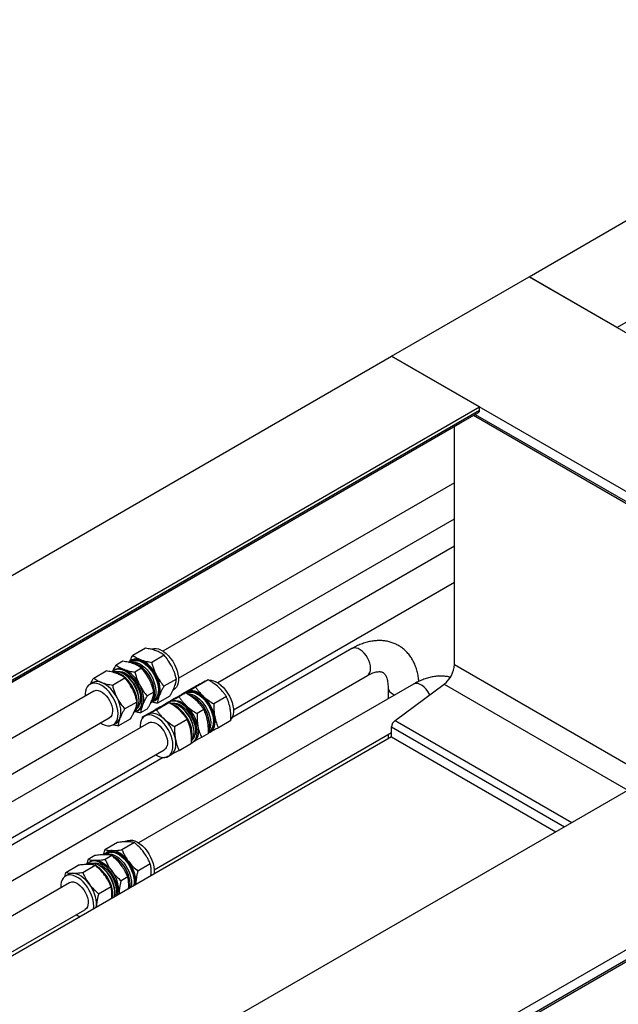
# Model space of a CAD drawing. Header units: millimetres. Extents: x 0 to 25230, y 0 to 17820.
# Tile 187 of 214: x 16692 to 17077, y 13430 to 14064. Entities that reach past the tile are written whole.
import ezdxf

# ---------------------------------------------------------------- set-up
doc = ezdxf.new("R2010")
doc.units = ezdxf.units.MM
doc.linetypes.add('SLD-Sólida', pattern=[0])
doc.layers.add('REFERÊNCIAS', color=9, linetype='SLD-Sólida')

msp = doc.modelspace()

# ---------------------------------------------------------------- linework, layer by layer
at = {"color": 7, "linetype": 'SLD-Sólida', "lineweight": 25, "ltscale": 30}
for p, q in [((16971.75, 13765.61), (16784.19, 13657.33)), ((16794.19, 13640.01), (16971.75, 13742.51)), ((16971.75, 13724.79), (16819.55, 13636.92)), ((16829.55, 13619.6), (16971.75, 13701.69)), ((16772.92, 13659.2), (16764.92, 13654.58)), ((16905.76, 13658.92), (16828.61, 13614.38)), ((16758.45, 13650.84), (16754.12, 13648.35)), ((16764.08, 13650.67), (16763.19, 13650.15)), ((16764.35, 13651.65), (16763.73, 13651.29)), ((16784.98, 13654.7), (16776.98, 13650.08)), ((16739.64, 13639.99), (16747.64, 13644.61)), ((16753.54, 13645.41), (16752.77, 13644.96)), ((16770.51, 13646.34), (16766.18, 13643.84)), ((16550.8, 13430.91), (16915.76, 13641.6)), ((16751.7, 13635.48), (16759.71, 13640.1)), ((16759.31, 13642.47), (16758.78, 13642.78)), ((16792.86, 13639.32), (16784.85, 13634.7)), ((16813.26, 13638.83), (16805.26, 13634.2)), ((16811.46, 13638.02), (16809.6, 13636.95)), ((16811.46, 13638.02), (16811.96, 13638.27)), ((16739.71, 13631.65), (16471.39, 13476.75)), ((16739.07, 13637.05), (16737.21, 13635.98)), ((16945.36, 13636.06), (16768.52, 13533.97)), ((16790.74, 13632.25), (16791.1, 13632.45)), ((16804.4, 13634.18), (16796.4, 13629.56)), ((16799.7, 13631.24), (16799.08, 13630.88)), ((16799.88, 13631.33), (16799.7, 13631.24)), ((16929.05, 13633.93), (16929.05, 13626.64)), ((16768.88, 13625.28), (16768.88, 13625.9)), ((16778.38, 13630.96), (16774.05, 13628.46)), ((16777.47, 13625.41), (16778.37, 13625.92)), ((16778.73, 13625.31), (16779.34, 13625.66)), ((16788.67, 13628.44), (16780.67, 13623.82)), ((16789.92, 13625.82), (16785.59, 13623.32)), ((16788.9, 13625), (16788.12, 13624.55)), ((16788.9, 13625), (16789.08, 13625.1)), ((16798.78, 13630.47), (16794.46, 13627.97)), ((16795.9, 13629.04), (16795.12, 13628.59)), ((16796.4, 13629.56), (16797.25, 13629.98)), ((16796.4, 13629.18), (16796.4, 13629.56)), ((16825.01, 13628.06), (16817.01, 13623.44)), ((16759.57, 13620.1), (16767.58, 13624.72)), ((16767.77, 13618.98), (16768.54, 13619.43)), ((16774.19, 13620.09), (16769.86, 13617.59)), ((16771.12, 13614.96), (16779.12, 13619.58)), ((16779.98, 13619.61), (16787.98, 13624.23)), ((16784.94, 13622.71), (16784.32, 13622.36)), ((16785.59, 13623.32), (16786.45, 13623.75)), ((16785.6, 13622.85), (16785.59, 13623.32)), ((16794.67, 13622.06), (16794.13, 13622.37)), ((16810.54, 13619.7), (16806.21, 13617.2)), ((16491.39, 13465.21), (16749.71, 13614.33)), ((16755.39, 13609.23), (16763.39, 13613.85)), ((16771.12, 13614.06), (16771.12, 13614.96)), ((16774.42, 13616.64), (16772.57, 13615.57)), ((16774.6, 13616.74), (16774.42, 13616.64)), ((16791.73, 13608.85), (16799.73, 13613.47)), ((16827.9, 13612.65), (16819.9, 13608.03)), ((16775.07, 13611.24), (16506.75, 13456.34)), ((16752.21, 13610), (16754.07, 13611.07)), ((16778.52, 13516.65), (16931.38, 13604.89)), ((16804.24, 13604.87), (16804.24, 13605.49)), ((16813.43, 13604.29), (16809.1, 13601.79)), ((16813.44, 13605.35), (16813.72, 13605.51)), ((16814.08, 13604.9), (16814.7, 13605.25)), ((16929.05, 13603.55), (16929.05, 13600.8)), ((16526.75, 13444.8), (16785.06, 13593.92)), ((16794.62, 13593.43), (16802.63, 13598.06)), ((16803.12, 13598.57), (16803.9, 13599.02)), ((16784.46, 13588.9), (16530.8, 13442.46)), ((16785.76, 13588.79), (16785.45, 13588.97)), ((16787.56, 13589.59), (16789.42, 13590.66)), ((16754.91, 13534.16), (16746.9, 13529.54)), ((16765.86, 13534.16), (16757.86, 13529.54)), ((16760.43, 13535.08), (16759.64, 13534.62)), ((16740.43, 13525.8), (16736.1, 13523.3)), ((16746.21, 13526.6), (16746.9, 13529.54)), ((16751.38, 13525.8), (16747.05, 13523.3)), ((16748.41, 13527.32), (16747.51, 13526.8)), ((16748.67, 13528.29), (16748.05, 13527.93)), ((16721.62, 13514.95), (16729.63, 13519.57)), ((16732.58, 13514.95), (16740.58, 13519.57)), ((16735.44, 13520.49), (16736.1, 13523.3)), ((16737.87, 13522.05), (16737.09, 13521.61)), ((16742.05, 13518.64), (16741.11, 13519.2)), ((16743.64, 13519.11), (16743.11, 13519.42)), ((16744.21, 13518.76), (16743.64, 13519.11)), ((16776.08, 13520.47), (16768.08, 13515.84)), ((16720.99, 13512.24), (16721.62, 13514.95)), ((16723.39, 13513.7), (16721.54, 13512.62)), ((16761.6, 13512.11), (16757.27, 13509.61)), ((16776.5, 13512.74), (16776.66, 13514.17)), ((16724.04, 13508.29), (16570.4, 13419.6)), ((16742.8, 13501.25), (16750.8, 13505.87)), ((16762.02, 13504.38), (16762.18, 13505.81)), ((16766.6, 13507.02), (16766.76, 13508.45)), ((16766.76, 13508.45), (16766.79, 13507.14)), ((16751.22, 13498.15), (16751.38, 13499.57)), ((16753.21, 13501.92), (16753.21, 13502.54)), ((16755.96, 13502.22), (16755.8, 13500.79)), ((16755.96, 13502.22), (16755.99, 13500.9)), ((16741.32, 13492.43), (16741.48, 13493.86)), ((16741.48, 13493.86), (16741.52, 13492.54)), ((16590.4, 13408.05), (16734.04, 13490.97))]:
    msp.add_line(p, q, dxfattribs=at)
at = {"color": 7, "linetype": 'SLD-Sólida', "lineweight": 25, "ltscale": 30, "flags": 128}
for points in [[(16776.46, 13658.62), (16776.99, 13658.84), (16778.34, 13659.11), (16779.8, 13659.07), (16781.36, 13658.71), (16782.97, 13658.03), (16784.59, 13657.06), (16786.19, 13655.82), (16787.73, 13654.34), (16789.17, 13652.64), (16790.49, 13650.78), (16791.64, 13648.8), (16792.6, 13646.73), (16793.35, 13644.63), (16793.87, 13642.56), (16794.16, 13640.55), (16794.19, 13638.65), (16793.98, 13636.92), (16793.52, 13635.38), (16792.83, 13634.08), (16791.93, 13633.05), (16791.1, 13632.45)], [(16917.84, 13646.18), (16917.71, 13647.8), (16917.33, 13649.51), (16916.71, 13651.24), (16915.88, 13652.94), (16914.87, 13654.54), (16913.7, 13655.99), (16912.43, 13657.23), (16911.1, 13658.22), (16909.76, 13658.92), (16908.45, 13659.31), (16907.23, 13659.37), (16906.13, 13659.11), (16905.76, 13658.92)], [(16762.31, 13650.07), (16762.42, 13650.21), (16763.43, 13651.1), (16764.62, 13651.69), (16765.96, 13651.97), (16767.43, 13651.93), (16768.98, 13651.56), (16770.59, 13650.89), (16772.22, 13649.92), (16773.82, 13648.68), (16775.36, 13647.19), (16776.8, 13645.5), (16778.11, 13643.64), (16779.26, 13641.65), (16780.23, 13639.59), (16780.98, 13637.49), (16781.5, 13635.41), (16781.78, 13633.4), (16781.82, 13631.51), (16781.6, 13629.77), (16781.15, 13628.24), (16780.46, 13626.94), (16779.55, 13625.9), (16778.45, 13625.16), (16777.18, 13624.72), (16776.96, 13624.68)], [(16762.31, 13650.07), (16762.78, 13650.13), (16764.25, 13650.09), (16765.8, 13649.73), (16767.41, 13649.05), (16769.04, 13648.08), (16770.64, 13646.84), (16772.18, 13645.36), (16773.62, 13643.66), (16774.93, 13641.8), (16776.08, 13639.81), (16777.04, 13637.75), (16777.79, 13635.65), (16778.32, 13633.58), (16778.6, 13631.57), (16778.63, 13629.67), (16778.42, 13627.94), (16777.96, 13626.4), (16777.28, 13625.1), (16776.37, 13624.07), (16776.36, 13624.06)], [(16763.47, 13650.15), (16764.79, 13650.36), (16766.24, 13650.25), (16767.78, 13649.82), (16769.36, 13649.09), (16770.94, 13648.06), (16772.49, 13646.77), (16773.96, 13645.25), (16775.33, 13643.53), (16776.55, 13641.66), (16777.6, 13639.69), (16778.45, 13637.65), (16779.09, 13635.61), (16779.48, 13633.6), (16779.63, 13631.69), (16779.54, 13629.92), (16779.19, 13628.33), (16778.61, 13626.97), (16777.81, 13625.85), (16777.61, 13625.65)], [(16764.08, 13650.67), (16765.15, 13651.12), (16766.48, 13651.34), (16767.94, 13651.23), (16769.47, 13650.8), (16771.05, 13650.07), (16772.63, 13649.04), (16774.18, 13647.75), (16775.65, 13646.23), (16777.02, 13644.51), (16778.24, 13642.64), (16779.29, 13640.66), (16780.15, 13638.63), (16780.78, 13636.58), (16781.18, 13634.58), (16781.33, 13632.67), (16781.23, 13630.9), (16780.89, 13629.31), (16780.31, 13627.94), (16779.5, 13626.83), (16778.49, 13626), (16778.37, 13625.92)], [(16766, 13618.36), (16766.22, 13618.4), (16767.49, 13618.83), (16768.59, 13619.58), (16769.5, 13620.61), (16770.19, 13621.91), (16770.64, 13623.45), (16770.86, 13625.18), (16770.82, 13627.08), (16770.54, 13629.09), (16770.02, 13631.16), (16769.27, 13633.26), (16768.3, 13635.32), (16767.15, 13637.31), (16765.84, 13639.17), (16764.4, 13640.87), (16762.86, 13642.35), (16761.26, 13643.59), (16759.63, 13644.56), (16758.02, 13645.24), (16756.47, 13645.6), (16755, 13645.64), (16753.66, 13645.37), (16752.47, 13644.78), (16751.46, 13643.88), (16751.44, 13643.86)], [(16767.53, 13626.23), (16767.13, 13628.28), (16766.49, 13630.37), (16765.63, 13632.46), (16764.57, 13634.49), (16763.33, 13636.42), (16761.95, 13638.21), (16760.46, 13639.8), (16758.88, 13641.17), (16757.26, 13642.28), (16755.64, 13643.1), (16754.06, 13643.62), (16752.54, 13643.82), (16751.89, 13643.81)], [(16768.73, 13627.39), (16768.33, 13629.4), (16767.7, 13631.44), (16766.84, 13633.48), (16765.79, 13635.45), (16764.57, 13637.32), (16763.21, 13639.04), (16761.73, 13640.56), (16760.18, 13641.85), (16758.6, 13642.88), (16757.02, 13643.61), (16755.49, 13644.04), (16754.03, 13644.15), (16752.7, 13643.94), (16752.36, 13643.83)], [(16754.6, 13644.15), (16755.37, 13644.29), (16756.75, 13644.28), (16758.23, 13643.94), (16759.75, 13643.3), (16761.29, 13642.37), (16762.8, 13641.16), (16764.25, 13639.72), (16765.59, 13638.07), (16766.8, 13636.27), (16767.84, 13634.36), (16768.68, 13632.38), (16769.3, 13630.4), (16769.69, 13628.45)], [(16781.81, 13628.71), (16782.2, 13630.03), (16782.41, 13631.49), (16782.44, 13633.07), (16782.29, 13634.75), (16781.96, 13636.5), (16781.46, 13638.28), (16780.79, 13640.07), (16779.97, 13641.84)], [(16813.66, 13638.7), (16813.69, 13638.7), (16815.16, 13638.66), (16816.72, 13638.3), (16818.32, 13637.62), (16819.95, 13636.65), (16821.55, 13635.41), (16823.09, 13633.93), (16824.53, 13632.23), (16825.84, 13630.37), (16826.99, 13628.38), (16827.96, 13626.32), (16828.71, 13624.22), (16829.23, 13622.14), (16829.51, 13620.13), (16829.55, 13618.24), (16829.33, 13616.5), (16828.88, 13614.97), (16828.19, 13613.67), (16827.97, 13613.37)], [(16755.15, 13619.09), (16754.75, 13621.14), (16754.11, 13623.23), (16753.25, 13625.32), (16752.19, 13627.35), (16750.96, 13629.28), (16749.58, 13631.06), (16748.08, 13632.66), (16746.51, 13634.02), (16744.89, 13635.13), (16743.27, 13635.96), (16741.68, 13636.48), (16740.16, 13636.68), (16738.76, 13636.56), (16737.49, 13636.13), (16736.38, 13635.39), (16735.48, 13634.35), (16734.79, 13633.05), (16734.33, 13631.52), (16734.12, 13629.78), (16734.12, 13628.42)], [(16739.71, 13631.65), (16740.16, 13631.87), (16741.27, 13632.11), (16742.5, 13632.02), (16743.81, 13631.61), (16745.16, 13630.88), (16746.48, 13629.87), (16747.75, 13628.61), (16748.9, 13627.15), (16749.9, 13625.53), (16750.72, 13623.83), (16751.31, 13622.09), (16751.67, 13620.39)], [(16769.17, 13635.6), (16769.99, 13633.84), (16770.66, 13632.05), (16771.16, 13630.26), (16771.49, 13628.52), (16771.64, 13626.84), (16771.61, 13625.25), (16771.4, 13623.79), (16771.01, 13622.48)], [(16797.66, 13629.66), (16797.78, 13629.8), (16798.78, 13630.69), (16799.97, 13631.28), (16801.32, 13631.56), (16802.79, 13631.52), (16804.34, 13631.15), (16805.95, 13630.48), (16807.57, 13629.51), (16809.17, 13628.27), (16810.71, 13626.78), (16812.16, 13625.09), (16813.47, 13623.23), (16814.62, 13621.24), (16815.58, 13619.17), (16816.33, 13617.08), (16816.86, 13615), (16817.14, 13612.99), (16817.17, 13611.1), (16816.96, 13609.36), (16816.5, 13607.83), (16815.81, 13606.53), (16814.91, 13605.49), (16813.8, 13604.75), (16813.47, 13604.6)], [(16810.19, 13628.28), (16808.83, 13629.41), (16807.45, 13630.35), (16806.06, 13631.08), (16804.7, 13631.59), (16803.37, 13631.88), (16802.11, 13631.93), (16800.94, 13631.75), (16799.88, 13631.33)], [(16929.05, 13633.91), (16929.07, 13633.52), (16929.39, 13632.43), (16930.05, 13631.41), (16931.04, 13630.47), (16932.32, 13629.66), (16933.41, 13629.16)], [(16955.91, 13629.26), (16955.71, 13629.66), (16954.73, 13631.3), (16953.6, 13632.79), (16952.35, 13634.09), (16951.03, 13635.14), (16949.69, 13635.92), (16948.37, 13636.39), (16947.12, 13636.53), (16945.99, 13636.34), (16945.36, 13636.06)], [(16756.53, 13614.12), (16756.92, 13615.43), (16757.13, 13616.9), (16757.16, 13618.48), (16757.01, 13620.16), (16756.68, 13621.91), (16756.18, 13623.69), (16755.51, 13625.48), (16754.69, 13627.25)], [(16765.66, 13617.97), (16765.89, 13618.22), (16766.69, 13619.39), (16767.26, 13620.81), (16767.6, 13622.45), (16767.69, 13624.27), (16767.53, 13626.23)], [(16766.58, 13619.2), (16767.05, 13619.64), (16767.86, 13620.76), (16768.44, 13622.12), (16768.78, 13623.71), (16768.88, 13625.48), (16768.73, 13627.39)], [(16769.69, 13628.45), (16769.83, 13626.6), (16769.73, 13624.88), (16769.38, 13623.35), (16768.8, 13622.04), (16767.99, 13620.99), (16767.97, 13620.98)], [(16768.88, 13625.9), (16768.88, 13626.05), (16768.73, 13627.9)], [(16802.71, 13598.36), (16802.84, 13598.42), (16803.95, 13599.16), (16804.85, 13600.2), (16805.54, 13601.5), (16806, 13603.03), (16806.21, 13604.77), (16806.18, 13606.66), (16805.9, 13608.67), (16805.37, 13610.75), (16804.62, 13612.85), (16803.66, 13614.91), (16802.51, 13616.9), (16801.2, 13618.76), (16799.75, 13620.46), (16798.21, 13621.94), (16796.61, 13623.18), (16794.99, 13624.15), (16793.38, 13624.83), (16791.83, 13625.19), (16790.36, 13625.23), (16789.01, 13624.96), (16787.82, 13624.37), (16787.47, 13624.11)], [(16789.08, 13625.1), (16790.14, 13625.51), (16791.31, 13625.69), (16792.57, 13625.64), (16793.9, 13625.36), (16795.26, 13624.84), (16796.65, 13624.11), (16798.03, 13623.17), (16799.38, 13622.04)], [(16799.44, 13630.26), (16800.41, 13630.69), (16801.74, 13630.92), (16803.18, 13630.84), (16804.71, 13630.43), (16806.29, 13629.72), (16807.87, 13628.71), (16809.42, 13627.44), (16810.91, 13625.93), (16812.28, 13624.23), (16813.52, 13622.37), (16814.58, 13620.4), (16815.45, 13618.36), (16816.1, 13616.32), (16816.51, 13614.31), (16816.68, 13612.4), (16816.6, 13610.61), (16816.28, 13609.01), (16815.71, 13607.62), (16814.92, 13606.49), (16813.93, 13605.64), (16813.72, 13605.51)], [(16799.84, 13629.93), (16800.04, 13629.94), (16801.49, 13629.86), (16803.02, 13629.45), (16804.6, 13628.74), (16806.18, 13627.74), (16807.73, 13626.46), (16809.21, 13624.96), (16810.59, 13623.25), (16811.82, 13621.39), (16812.89, 13619.42), (16813.75, 13617.39), (16814.4, 13615.34), (16814.82, 13613.34), (16814.99, 13611.42), (16814.91, 13609.63), (16814.58, 13608.03), (16814.02, 13606.65), (16813.5, 13605.83)], [(16800.52, 13629.5), (16801.16, 13629.32), (16802.77, 13628.64), (16804.39, 13627.67), (16805.99, 13626.43), (16807.53, 13624.95), (16808.97, 13623.25), (16810.29, 13621.39), (16811.44, 13619.4), (16812.4, 13617.34), (16813.15, 13615.24), (16813.67, 13613.16), (16813.96, 13611.15), (16813.99, 13609.26), (16813.78, 13607.52), (16813.56, 13606.66)], [(16744.12, 13611.1), (16745.34, 13610.4), (16746.95, 13609.72), (16748.51, 13609.36), (16749.97, 13609.32), (16751.32, 13609.6), (16752.51, 13610.19), (16753.51, 13611.08), (16754.31, 13612.25), (16754.89, 13613.67), (16755.22, 13615.31), (16755.31, 13617.13), (16755.15, 13619.09)], [(16751.67, 13620.39), (16751.78, 13618.78), (16751.63, 13617.32), (16751.23, 13616.07), (16750.6, 13615.07), (16749.75, 13614.35), (16749.71, 13614.33)], [(16803.83, 13601.82), (16804.15, 13603.43), (16804.23, 13605.21), (16804.06, 13607.13), (16803.65, 13609.13), (16803, 13611.18), (16802.13, 13613.21), (16801.07, 13615.18), (16799.83, 13617.04), (16798.46, 13618.75), (16796.98, 13620.25), (16795.42, 13621.53), (16793.84, 13622.53), (16792.26, 13623.24), (16790.73, 13623.65), (16789.29, 13623.74), (16789, 13623.71)], [(16789.95, 13623.74), (16790.53, 13623.86), (16791.9, 13623.89), (16793.36, 13623.6), (16794.88, 13623), (16796.42, 13622.11), (16797.94, 13620.94), (16799.4, 13619.53), (16800.76, 13617.91), (16801.99, 13616.13), (16803.05, 13614.23), (16803.92, 13612.26), (16804.58, 13610.27), (16805, 13608.32), (16805.18, 13606.45), (16805.12, 13604.71), (16804.8, 13603.15)], [(16802.62, 13600.4), (16802.95, 13602.04), (16803.04, 13603.86), (16802.88, 13605.82), (16802.48, 13607.87), (16801.84, 13609.96), (16800.98, 13612.05), (16799.92, 13614.08), (16798.69, 13616.01), (16797.31, 13617.8), (16795.81, 13619.39), (16794.24, 13620.76), (16792.62, 13621.87), (16791, 13622.69), (16790, 13623.05)], [(16790.24, 13593.26), (16790.58, 13594.9), (16790.67, 13596.72), (16790.51, 13598.68), (16790.11, 13600.73), (16789.47, 13602.82), (16788.61, 13604.91), (16787.55, 13606.94), (16786.31, 13608.87), (16784.93, 13610.65), (16783.44, 13612.25), (16781.86, 13613.61), (16780.25, 13614.72), (16778.63, 13615.55), (16777.04, 13616.07), (16775.52, 13616.27), (16774.11, 13616.15), (16772.84, 13615.72), (16771.74, 13614.98), (16770.83, 13613.94), (16770.15, 13612.64), (16769.69, 13611.11), (16769.47, 13609.37), (16769.47, 13608.01)], [(16784.91, 13613.68), (16783.55, 13614.81), (16782.17, 13615.75), (16780.78, 13616.49), (16779.42, 13617), (16778.09, 13617.28), (16776.83, 13617.34), (16775.66, 13617.15), (16774.6, 13616.74)], [(16814.7, 13605.25), (16815.46, 13605.79), (16816.26, 13606.64), (16816.9, 13607.69), (16817.38, 13608.92), (16817.68, 13610.31), (16817.8, 13611.84), (16817.75, 13613.47), (16817.51, 13615.19)], [(16775.07, 13611.24), (16775.96, 13611.6), (16777.13, 13611.7), (16778.4, 13611.48), (16779.73, 13610.93), (16781.07, 13610.08), (16782.38, 13608.96), (16783.6, 13607.61), (16784.69, 13606.08), (16785.62, 13604.42), (16786.35, 13602.7), (16786.85, 13600.97), (16787.1, 13599.3), (16787.1, 13597.74), (16786.85, 13596.37)], [(16806.71, 13608.95), (16806.94, 13607.24), (16807, 13605.6), (16806.88, 13604.08), (16806.58, 13602.69), (16806.1, 13601.46), (16805.46, 13600.41), (16804.66, 13599.56), (16803.9, 13599.02)], [(16789.42, 13590.66), (16790.18, 13591.2), (16790.98, 13592.05), (16791.62, 13593.1), (16792.1, 13594.33), (16792.4, 13595.72), (16792.52, 13597.24), (16792.47, 13598.88), (16792.23, 13600.59)], [(16802.71, 13599.59), (16803.26, 13600.44), (16803.83, 13601.82)], [(16779.47, 13590.69), (16780.7, 13589.99), (16782.31, 13589.32), (16783.86, 13588.95), (16785.33, 13588.91), (16786.67, 13589.18), (16787.86, 13589.78), (16788.87, 13590.67), (16789.67, 13591.84), (16790.24, 13593.26)], [(16760.43, 13535.08), (16760.45, 13535.09), (16761.68, 13535.59), (16763.07, 13535.78), (16764.56, 13535.64), (16766.14, 13535.19), (16767.75, 13534.43), (16769.37, 13533.38), (16770.96, 13532.07), (16772.48, 13530.52), (16773.89, 13528.78), (16775.16, 13526.88), (16776.26, 13524.86), (16777.16, 13522.78), (16777.85, 13520.69), (16778.31, 13518.62), (16778.52, 13516.64), (16778.48, 13514.79), (16778.35, 13513.81)], [(16746.63, 13526.72), (16747.01, 13527.14), (16748.07, 13527.94), (16749.31, 13528.45), (16750.69, 13528.63), (16752.19, 13528.5), (16753.76, 13528.05), (16755.38, 13527.29), (16757, 13526.24), (16758.59, 13524.93), (16760.1, 13523.38), (16761.51, 13521.64), (16762.78, 13519.73), (16763.88, 13517.72), (16764.79, 13515.64), (16765.48, 13513.54), (16765.93, 13511.48), (16766.14, 13509.5), (16766.11, 13507.64), (16765.98, 13506.67)], [(16747.8, 13526.8), (16748.42, 13526.94), (16749.82, 13526.99), (16751.32, 13526.72), (16752.88, 13526.14), (16754.47, 13525.26), (16756.04, 13524.1), (16757.55, 13522.69), (16758.98, 13521.07), (16760.28, 13519.27), (16761.42, 13517.34), (16762.38, 13515.33), (16763.12, 13513.28), (16763.64, 13511.25), (16763.92, 13509.29), (16763.95, 13507.44), (16763.73, 13505.76), (16763.62, 13505.3)], [(16748.41, 13527.32), (16748.85, 13527.54), (16750.12, 13527.91), (16751.52, 13527.97), (16753.02, 13527.7), (16754.58, 13527.12), (16756.16, 13526.24), (16757.73, 13525.08), (16759.25, 13523.67), (16760.67, 13522.04), (16761.97, 13520.25), (16763.11, 13518.32), (16764.07, 13516.3), (16764.82, 13514.26), (16765.33, 13512.23), (16765.61, 13510.27), (16765.64, 13508.42), (16765.42, 13506.73), (16765.31, 13506.28)], [(16762.02, 13522.14), (16760.81, 13523.63), (16759.53, 13524.98), (16758.19, 13526.16), (16756.81, 13527.16), (16755.42, 13527.95), (16754.05, 13528.53), (16752.71, 13528.87), (16751.43, 13528.99)], [(16751.43, 13525.85), (16752.2, 13525.45), (16753.82, 13524.4), (16755.4, 13523.09), (16756.92, 13521.54), (16758.33, 13519.8), (16759.6, 13517.9), (16760.7, 13515.88), (16761.61, 13513.8), (16762.29, 13511.71), (16762.75, 13509.64), (16762.96, 13507.66), (16762.93, 13505.81), (16762.8, 13504.83)], [(16755.02, 13500.34), (16755.15, 13501.32), (16755.18, 13503.17), (16754.97, 13505.15), (16754.52, 13507.22), (16753.83, 13509.31), (16752.92, 13511.39), (16751.82, 13513.41), (16750.55, 13515.31), (16749.14, 13517.05), (16747.63, 13518.6), (16746.04, 13519.91), (16744.42, 13520.96), (16742.8, 13521.72), (16741.23, 13522.17), (16739.73, 13522.31), (16738.35, 13522.12), (16737.11, 13521.62), (16736.05, 13520.81), (16735.67, 13520.39)], [(16740.63, 13522.76), (16741.91, 13522.64), (16743.25, 13522.29), (16744.62, 13521.71), (16746.01, 13520.92), (16747.39, 13519.93), (16748.73, 13518.75), (16750.01, 13517.4), (16751.22, 13515.91)], [(16751.84, 13498.5), (16751.86, 13498.62), (16752.02, 13500.39), (16751.93, 13502.31), (16751.59, 13504.34), (16751.02, 13506.43), (16750.22, 13508.52), (16749.21, 13510.57), (16748.02, 13512.54), (16746.68, 13514.37), (16745.21, 13516.02), (16743.66, 13517.45), (16742.05, 13518.64)], [(16752.86, 13499.09), (16752.97, 13499.55), (16753.19, 13501.23), (16753.16, 13503.08), (16752.88, 13505.04), (16752.37, 13507.07), (16751.62, 13509.12), (16750.67, 13511.13), (16749.52, 13513.06), (16748.22, 13514.86), (16746.8, 13516.48), (16745.28, 13517.89), (16743.71, 13519.05)], [(16745.17, 13519.31), (16746.69, 13518.18), (16748.16, 13516.81), (16749.54, 13515.22), (16750.79, 13513.46), (16751.88, 13511.57), (16752.78, 13509.61), (16753.47, 13507.62), (16753.93, 13505.66), (16754.14, 13503.77), (16754.11, 13502.01), (16753.84, 13500.42), (16753.52, 13499.47)], [(16729.67, 13511.49), (16728.05, 13512.4), (16726.45, 13513.01), (16724.91, 13513.3), (16723.47, 13513.27), (16722.16, 13512.93), (16721, 13512.27), (16720.04, 13511.31), (16719.29, 13510.09), (16718.77, 13508.61), (16718.48, 13506.93), (16718.45, 13505.08), (16718.45, 13505.07)], [(16736.74, 13507.55), (16735.53, 13509.04), (16734.25, 13510.39), (16732.91, 13511.57), (16731.53, 13512.56), (16730.14, 13513.36), (16728.77, 13513.93), (16727.43, 13514.28), (16726.15, 13514.4)], [(16739.46, 13491.36), (16739.48, 13491.47), (16739.64, 13493.25), (16739.55, 13495.17), (16739.22, 13497.2), (16738.64, 13499.28), (16737.84, 13501.38), (16736.84, 13503.43), (16735.65, 13505.39), (16734.31, 13507.22), (16732.84, 13508.87), (16731.28, 13510.31), (16729.67, 13511.49)], [(16729.46, 13507.54), (16730.79, 13506.53), (16732.06, 13505.28), (16733.21, 13503.82), (16734.22, 13502.21), (16735.03, 13500.5), (16735.63, 13498.77), (16736, 13497.06), (16736.11, 13495.45), (16735.96, 13493.99), (16735.57, 13492.73), (16734.94, 13491.73), (16734.09, 13491.01), (16734.04, 13490.97)]]:
    msp.add_lwpolyline(points, dxfattribs=at)
at = {"color": 7, "linetype": 'SLD-Sólida', "lineweight": 25, "ltscale": 900}
for centre, radius, start, end in [((16767.31, 13645.87), 6.49, 65.52379, 117.20944), ((16761.44, 13633.23), 20.43, 24.92063, 65.22517), ((16756.52, 13639.51), 6.61, 66.02094, 116.71229), ((16750.64, 13626.99), 20.43, 24.92063, 65.22517), ((16757.75, 13630.52), 20.86, 4.14117, 55.85346), ((16912.91, 13645.65), 4.95, 305.18306, 6.12912), ((16742.03, 13631.28), 6.49, 65.52379, 117.20944), ((16747.97, 13624.8), 20.99, 8.48371, 57.29779), ((16736.16, 13618.64), 20.43, 24.92063, 65.22517), ((16776.38, 13630.59), 5.75, 301.07624, 340.94483), ((16793.1, 13610.1), 20.87, 4.14827, 55.84636), ((16793.38, 13610.28), 24.62, 11.48977, 46.95721), ((16765.57, 13624.36), 5.75, 301.07624, 340.94483), ((16783.64, 13604.65), 20.61, 2.3348, 57.65982), ((16782.58, 13604.05), 24.62, 11.48977, 46.95721), ((16751.1, 13616), 5.75, 301.07624, 340.94483), ((16768.1, 13595.69), 24.62, 11.48977, 46.95721), ((16799.17, 13604.65), 5.83, 315.54229, 345.12056), ((16782.97, 13597.33), 4, 301.61458, 346.11261), ((16747.81, 13519.35), 7.42, 63.40243, 108.35237), ((16751.34, 13523.59), 5.4, 89.03209, 119.55803), ((16742.07, 13507.16), 20.87, 4.15063, 55.84399), ((16736.8, 13513.24), 7.21, 67.37717, 105.31344), ((16738.8, 13512.83), 7.93, 51.70743, 105.41098), ((16740.54, 13517.35), 5.4, 89.03209, 119.55803), ((16740.39, 13513.03), 7.9, 52.73063, 100.64689), ((16732.5, 13501.66), 20.73, 2.43276, 55.57821), ((16744.52, 13508.42), 22.24, 0.09017, 38.11078), ((16726.06, 13508.99), 5.4, 89.03209, 119.55803), ((16733.72, 13502.18), 22.24, 0.09017, 38.11078), ((16726.13, 13503.47), 5.26, 50.67915, 113.47177), ((16719.24, 13493.82), 22.24, 0.09017, 38.11078), ((16735.33, 13498.28), 12.59, 236.82863, 249.81338)]:
    msp.add_arc(centre, radius, start, end, dxfattribs=at)
at = {"color": 7, "linetype": 'SLD-Sólida', "lineweight": 25, "ltscale": 30}
for points, knots in [([(16948.84, 13637.87), (16948.81, 13638.35), (16948.69, 13639.99), (16948.2, 13642.67), (16947.38, 13645.86), (16946.26, 13648.86), (16944.89, 13651.63), (16943.27, 13654.16), (16941.43, 13656.41), (16939.4, 13658.38), (16937.19, 13660.07), (16934.83, 13661.47), (16932.35, 13662.58), (16929.75, 13663.39), (16927.05, 13663.92), (16924.27, 13664.15), (16921.42, 13664.09), (16918.49, 13663.74), (16915.51, 13663.09), (16912.49, 13662.13), (16909.48, 13660.89), (16907.24, 13659.76), (16906.02, 13659.07), (16905.76, 13658.92)], [0, 0, 0, 0, 0.023111, 0.078515, 0.133455, 0.187583, 0.240593, 0.292306, 0.342709, 0.391937, 0.440231, 0.487893, 0.535251, 0.582548, 0.63011, 0.678254, 0.727251, 0.777306, 0.828518, 0.880859, 0.934173, 0.986306, 1, 1, 1, 1]), ([(16779.9, 13657.5), (16778.75, 13657.87), (16776.6, 13658.58), (16774.09, 13659), (16772.92, 13659.2)], [0, 0, 0, 0, 0.535251, 1, 1, 1, 1]), ([(16784.98, 13654.7), (16784.55, 13655.01), (16783.72, 13655.62), (16782.08, 13656.59), (16780.72, 13657.16), (16779.9, 13657.5)], [0, 0, 0, 0, 0.303074, 0.582113, 1, 1, 1, 1]), ([(16765.42, 13649.14), (16764.27, 13649.51), (16762.13, 13650.22), (16759.61, 13650.64), (16758.45, 13650.84)], [0, 0, 0, 0, 0.535251, 1, 1, 1, 1]), ([(16762.58, 13650.14), (16762.81, 13650.66), (16763.42, 13652.06), (16764.34, 13653.6), (16764.92, 13654.58)], [0, 0, 0, 0, 0.367006, 1, 1, 1, 1]), ([(16764.92, 13654.58), (16765.35, 13654.26), (16766.19, 13653.65), (16767.82, 13652.69), (16769.18, 13652.12), (16770, 13651.78)], [0, 0, 0, 0, 0.303074, 0.582113, 1, 1, 1, 1]), ([(16770, 13651.78), (16771.15, 13651.4), (16773.3, 13650.7), (16775.81, 13650.27), (16776.98, 13650.08)], [0, 0, 0, 0, 0.535251, 1, 1, 1, 1]), ([(16789.87, 13647.55), (16789.1, 13648.92), (16787.66, 13651.46), (16785.83, 13653.67), (16784.98, 13654.7)], [0, 0, 0, 0, 0.535251, 1, 1, 1, 1]), ([(16754.62, 13642.9), (16753.47, 13643.28), (16751.33, 13643.98), (16748.81, 13644.41), (16747.64, 13644.61)], [0, 0, 0, 0, 0.535251, 1, 1, 1, 1]), ([(16751.93, 13644.22), (16752.11, 13644.63), (16752.68, 13645.94), (16753.54, 13647.37), (16754.12, 13648.35)], [0, 0, 0, 0, 0.3166996, 1, 1, 1, 1]), ([(16754.12, 13648.35), (16754.55, 13648.03), (16755.39, 13647.42), (16757.02, 13646.45), (16758.38, 13645.88), (16759.2, 13645.55)], [0, 0, 0, 0, 0.303074, 0.582113, 1, 1, 1, 1]), ([(16759.2, 13645.55), (16760.35, 13645.17), (16762.5, 13644.47), (16765.01, 13644.04), (16766.18, 13643.84)], [0, 0, 0, 0, 0.535251, 1, 1, 1, 1]), ([(16770.51, 13646.34), (16770.07, 13646.66), (16769.24, 13647.26), (16767.6, 13648.23), (16766.24, 13648.8), (16765.42, 13649.14)], [0, 0, 0, 0, 0.303074, 0.582113, 1, 1, 1, 1]), ([(16766.18, 13643.84), (16766.41, 13642.98), (16766.84, 13641.34), (16767.78, 13638.56), (16768.65, 13636.71), (16769.17, 13635.6)], [0, 0, 0, 0, 0.303074, 0.582113, 1, 1, 1, 1]), ([(16775.39, 13639.2), (16774.62, 13640.56), (16773.18, 13643.1), (16771.36, 13645.31), (16770.51, 13646.34)], [0, 0, 0, 0, 0.535251, 1, 1, 1, 1]), ([(16776.98, 13650.08), (16777.21, 13649.22), (16777.64, 13647.58), (16778.58, 13644.8), (16779.45, 13642.95), (16779.97, 13641.84)], [0, 0, 0, 0, 0.303074, 0.582113, 1, 1, 1, 1]), ([(16792.86, 13639.32), (16792.63, 13640.17), (16792.2, 13641.82), (16791.26, 13644.6), (16790.39, 13646.45), (16789.87, 13647.55)], [0, 0, 0, 0, 0.303074, 0.582113, 1, 1, 1, 1]), ([(16915.76, 13641.6), (16916.08, 13641.78), (16917.01, 13642.3), (16918.48, 13642.98), (16920.08, 13643.57), (16921.52, 13643.94), (16922.76, 13644.11), (16923.8, 13644.13), (16924.65, 13644.02), (16925.35, 13643.81), (16925.93, 13643.51), (16926.47, 13643.07), (16927.01, 13642.45), (16927.53, 13641.63), (16928.02, 13640.57), (16928.46, 13639.23), (16928.8, 13637.6), (16929.01, 13635.83), (16929.04, 13634.53), (16929.05, 13633.93)], [0, 0, 0, 0, 0.0299973, 0.0868788, 0.1434826, 0.2000868, 0.2570973, 0.3153685, 0.3763909, 0.4429555, 0.5211796, 0.5979644, 0.6619729, 0.7206591, 0.7764471, 0.8355342, 0.893118, 0.9502097, 1, 1, 1, 1]), ([(16737.61, 13636.21), (16737.74, 13636.51), (16738.27, 13637.7), (16739.05, 13639.01), (16739.64, 13639.99)], [0, 0, 0, 0, 0.2502157, 1, 1, 1, 1]), ([(16739.64, 13639.99), (16740.07, 13639.67), (16740.91, 13639.06), (16742.54, 13638.09), (16743.91, 13637.53), (16744.72, 13637.19)], [0, 0, 0, 0, 0.303074, 0.582113, 1, 1, 1, 1]), ([(16759.71, 13640.1), (16759.27, 13640.42), (16758.44, 13641.03), (16756.8, 13642), (16755.44, 13642.56), (16754.62, 13642.9)], [0, 0, 0, 0, 0.303074, 0.582113, 1, 1, 1, 1]), ([(16764.59, 13632.96), (16763.82, 13634.32), (16762.38, 13636.87), (16760.55, 13639.08), (16759.71, 13640.1)], [0, 0, 0, 0, 0.535251, 1, 1, 1, 1]), ([(16778.38, 13630.96), (16778.15, 13631.82), (16777.72, 13633.46), (16776.78, 13636.24), (16775.91, 13638.09), (16775.39, 13639.2)], [0, 0, 0, 0, 0.303074, 0.582113, 1, 1, 1, 1]), ([(16779.97, 13641.84), (16780.74, 13640.48), (16782.18, 13637.93), (16784, 13635.72), (16784.85, 13634.7)], [0, 0, 0, 0, 0.535251, 1, 1, 1, 1]), ([(16791.71, 13634.43), (16792.04, 13635.38), (16792.64, 13637.16), (16792.79, 13638.63), (16792.86, 13639.32)], [0, 0, 0, 0, 0.535251, 1, 1, 1, 1]), ([(16813.26, 13638.83), (16812.99, 13638.69), (16812.46, 13638.43), (16811.35, 13637.87), (16810.37, 13637.36), (16809.78, 13637.05)], [0, 0, 0, 0, 0.303074, 0.582113, 1, 1, 1, 1]), ([(16820.08, 13633.99), (16818.96, 13634.93), (16816.87, 13636.7), (16814.41, 13638.15), (16813.26, 13638.83)], [0, 0, 0, 0, 0.535251, 1, 1, 1, 1]), ([(16969.05, 13640.54), (16968.26, 13640.71), (16966.56, 13641.08), (16963.87, 13641.29), (16961.02, 13641.23), (16958.09, 13640.88), (16955.11, 13640.23), (16952.09, 13639.27), (16949.08, 13638.03), (16946.84, 13636.9), (16945.62, 13636.21), (16945.36, 13636.06)], [0, 0, 0, 0, 0.1031289, 0.2198618, 0.3386666, 0.4600346, 0.5842078, 0.711119, 0.8403901, 0.9667967, 1, 1, 1, 1]), ([(16744.72, 13637.19), (16745.87, 13636.81), (16748.02, 13636.11), (16750.53, 13635.68), (16751.7, 13635.48)], [0, 0, 0, 0, 0.535251, 1, 1, 1, 1]), ([(16751.7, 13635.48), (16751.93, 13634.63), (16752.36, 13632.98), (16753.3, 13630.2), (16754.17, 13628.35), (16754.69, 13627.25)], [0, 0, 0, 0, 0.303074, 0.582113, 1, 1, 1, 1]), ([(16767.58, 13624.72), (16767.35, 13625.58), (16766.92, 13627.22), (16765.98, 13630), (16765.11, 13631.85), (16764.59, 13632.96)], [0, 0, 0, 0, 0.303074, 0.582113, 1, 1, 1, 1]), ([(16769.17, 13635.6), (16769.94, 13634.24), (16771.38, 13631.7), (16773.2, 13629.49), (16774.05, 13628.46)], [0, 0, 0, 0, 0.535251, 1, 1, 1, 1]), ([(16784.85, 13634.7), (16784.48, 13634.06), (16783.77, 13632.85), (16782.7, 13630.82), (16782.14, 13629.5), (16781.81, 13628.71)], [0, 0, 0, 0, 0.303074, 0.582113, 1, 1, 1, 1]), ([(16788.67, 13628.44), (16789.04, 13629.08), (16789.75, 13630.29), (16790.83, 13632.32), (16791.38, 13633.64), (16791.71, 13634.43)], [0, 0, 0, 0, 0.303074, 0.582113, 1, 1, 1, 1]), ([(16798.03, 13630.38), (16798.08, 13630.4), (16798.59, 13630.66), (16799.27, 13631.01), (16799.88, 13631.33)], [0, 0, 0, 0, 0.09922, 1, 1, 1, 1]), ([(16799.88, 13631.33), (16800.74, 13631.79), (16802.34, 13632.63), (16804.33, 13633.71), (16805.26, 13634.2)], [0, 0, 0, 0, 0.535251, 1, 1, 1, 1]), ([(16809.78, 13637.05), (16808.92, 13636.59), (16807.31, 13635.75), (16805.32, 13634.68), (16804.4, 13634.18)], [0, 0, 0, 0, 0.535251, 1, 1, 1, 1]), ([(16805.26, 13634.2), (16805.67, 13633.58), (16806.48, 13632.37), (16808.06, 13630.36), (16809.39, 13629.06), (16810.19, 13628.28)], [0, 0, 0, 0, 0.303074, 0.582113, 1, 1, 1, 1]), ([(16825.01, 13628.06), (16824.59, 13628.69), (16823.79, 13629.89), (16822.21, 13631.9), (16820.88, 13633.21), (16820.08, 13633.99)], [0, 0, 0, 0, 0.303074, 0.582113, 1, 1, 1, 1]), ([(16754.69, 13627.25), (16755.46, 13625.88), (16756.9, 13623.34), (16758.73, 13621.13), (16759.57, 13620.1)], [0, 0, 0, 0, 0.535251, 1, 1, 1, 1]), ([(16774.05, 13628.46), (16773.68, 13627.83), (16772.97, 13626.61), (16771.9, 13624.58), (16771.34, 13623.27), (16771.01, 13622.48)], [0, 0, 0, 0, 0.303074, 0.582113, 1, 1, 1, 1]), ([(16774.19, 13620.09), (16774.56, 13620.72), (16775.27, 13621.93), (16776.35, 13623.96), (16776.9, 13625.28), (16777.23, 13626.07)], [0, 0, 0, 0, 0.303074, 0.582113, 1, 1, 1, 1]), ([(16777.23, 13626.07), (16777.56, 13627.02), (16778.16, 13628.81), (16778.31, 13630.28), (16778.38, 13630.96)], [0, 0, 0, 0, 0.535251, 1, 1, 1, 1]), ([(16781.81, 13628.71), (16781.49, 13627.76), (16780.88, 13625.98), (16780.73, 13624.51), (16780.67, 13623.82)], [0, 0, 0, 0, 0.535251, 1, 1, 1, 1]), ([(16787.23, 13624.14), (16787.28, 13624.17), (16787.79, 13624.43), (16788.47, 13624.78), (16789.08, 13625.1)], [0, 0, 0, 0, 0.09922, 1, 1, 1, 1]), ([(16789.08, 13625.1), (16789.94, 13625.55), (16791.54, 13626.4), (16793.53, 13627.47), (16794.46, 13627.97)], [0, 0, 0, 0, 0.535251, 1, 1, 1, 1]), ([(16795.3, 13628.69), (16794.44, 13628.24), (16792.83, 13627.39), (16790.85, 13626.32), (16789.92, 13625.82)], [0, 0, 0, 0, 0.535251, 1, 1, 1, 1]), ([(16794.46, 13627.97), (16794.87, 13627.34), (16795.68, 13626.14), (16797.26, 13624.13), (16798.59, 13622.82), (16799.38, 13622.04)], [0, 0, 0, 0, 0.303074, 0.582113, 1, 1, 1, 1]), ([(16798.78, 13630.47), (16798.51, 13630.33), (16797.98, 13630.07), (16796.88, 13629.51), (16795.89, 13629), (16795.3, 13628.69)], [0, 0, 0, 0, 0.303074, 0.582113, 1, 1, 1, 1]), ([(16805.61, 13625.63), (16804.48, 13626.58), (16802.39, 13628.34), (16799.93, 13629.79), (16798.78, 13630.47)], [0, 0, 0, 0, 0.535251, 1, 1, 1, 1]), ([(16810.54, 13619.7), (16810.12, 13620.33), (16809.31, 13621.53), (16807.73, 13623.55), (16806.4, 13624.85), (16805.61, 13625.63)], [0, 0, 0, 0, 0.303074, 0.582113, 1, 1, 1, 1]), ([(16810.19, 13628.28), (16811.31, 13627.33), (16813.4, 13625.57), (16815.86, 13624.11), (16817.01, 13623.44)], [0, 0, 0, 0, 0.5352511, 1, 1, 1, 1]), ([(16827.41, 13620.9), (16827.09, 13622.27), (16826.49, 13624.82), (16825.48, 13627.03), (16825.01, 13628.06)], [0, 0, 0, 0, 0.5352511, 1, 1, 1, 1]), ([(16759.57, 13620.1), (16759.2, 13619.47), (16758.49, 13618.26), (16757.42, 13616.23), (16756.87, 13614.91), (16756.53, 13614.12)], [0, 0, 0, 0, 0.303074, 0.582113, 1, 1, 1, 1]), ([(16763.39, 13613.85), (16763.76, 13614.48), (16764.47, 13615.7), (16765.55, 13617.73), (16766.1, 13619.05), (16766.43, 13619.83)], [0, 0, 0, 0, 0.303074, 0.582113, 1, 1, 1, 1]), ([(16766.43, 13619.83), (16766.76, 13620.79), (16767.36, 13622.57), (16767.51, 13624.04), (16767.58, 13624.72)], [0, 0, 0, 0, 0.535251, 1, 1, 1, 1]), ([(16771.01, 13622.48), (16770.69, 13621.52), (16770.08, 13619.74), (16769.93, 13618.27), (16769.86, 13617.59)], [0, 0, 0, 0, 0.535251, 1, 1, 1, 1]), ([(16774.6, 13616.74), (16775.46, 13617.19), (16777.06, 13618.04), (16779.05, 13619.11), (16779.98, 13619.61)], [0, 0, 0, 0, 0.535251, 1, 1, 1, 1]), ([(16780.67, 13623.82), (16779.9, 13623.95), (16778.55, 13624.17), (16777.3, 13624.47), (16776.75, 13624.6)], [0, 0, 0, 0, 0.566007, 1, 1, 1, 1]), ([(16784.5, 13622.46), (16783.64, 13622), (16782.03, 13621.15), (16780.05, 13620.08), (16779.12, 13619.58)], [0, 0, 0, 0, 0.535251, 1, 1, 1, 1]), ([(16779.98, 13619.61), (16780.4, 13618.98), (16781.2, 13617.78), (16782.78, 13615.77), (16784.11, 13614.46), (16784.91, 13613.68)], [0, 0, 0, 0, 0.303074, 0.582113, 1, 1, 1, 1]), ([(16787.98, 13624.23), (16787.71, 13624.1), (16787.18, 13623.84), (16786.08, 13623.28), (16785.09, 13622.76), (16784.5, 13622.46)], [0, 0, 0, 0, 0.303074, 0.582113, 1, 1, 1, 1]), ([(16794.81, 13619.4), (16793.68, 13620.34), (16791.59, 13622.1), (16789.13, 13623.56), (16787.98, 13624.23)], [0, 0, 0, 0, 0.535251, 1, 1, 1, 1]), ([(16799.73, 13613.47), (16799.32, 13614.09), (16798.51, 13615.3), (16796.93, 13617.31), (16795.6, 13618.61), (16794.81, 13619.4)], [0, 0, 0, 0, 0.303074, 0.582113, 1, 1, 1, 1]), ([(16799.38, 13622.04), (16800.51, 13621.1), (16802.6, 13619.33), (16805.06, 13617.88), (16806.21, 13617.2)], [0, 0, 0, 0, 0.535251, 1, 1, 1, 1]), ([(16812.93, 13612.54), (16812.61, 13613.91), (16812.02, 13616.46), (16811.01, 13618.67), (16810.54, 13619.7)], [0, 0, 0, 0, 0.5352511, 1, 1, 1, 1]), ([(16817.01, 13623.44), (16816.99, 13622.58), (16816.95, 13620.94), (16817.06, 13618.15), (16817.34, 13616.3), (16817.51, 13615.19)], [0, 0, 0, 0, 0.303074, 0.582113, 1, 1, 1, 1]), ([(16827.9, 13612.65), (16827.92, 13613.51), (16827.96, 13615.15), (16827.86, 13617.94), (16827.58, 13619.79), (16827.41, 13620.9)], [0, 0, 0, 0, 0.303074, 0.582113, 1, 1, 1, 1]), ([(16756.53, 13614.12), (16756.21, 13613.17), (16755.6, 13611.38), (16755.46, 13609.91), (16755.39, 13609.23)], [0, 0, 0, 0, 0.5352511, 1, 1, 1, 1]), ([(16769.86, 13617.59), (16769.1, 13617.71), (16767.75, 13617.94), (16766.49, 13618.24), (16765.94, 13618.37)], [0, 0, 0, 0, 0.564933, 1, 1, 1, 1]), ([(16771.12, 13614.96), (16771.39, 13615.1), (16771.92, 13615.36), (16773.02, 13615.92), (16774.01, 13616.43), (16774.6, 13616.74)], [0, 0, 0, 0, 0.303074, 0.582113, 1, 1, 1, 1]), ([(16784.91, 13613.68), (16786.03, 13612.74), (16788.12, 13610.97), (16790.59, 13609.52), (16791.73, 13608.85)], [0, 0, 0, 0, 0.535251, 1, 1, 1, 1]), ([(16802.13, 13606.31), (16801.81, 13607.67), (16801.22, 13610.22), (16800.2, 13612.44), (16799.73, 13613.47)], [0, 0, 0, 0, 0.535251, 1, 1, 1, 1]), ([(16806.21, 13617.2), (16806.19, 13616.35), (16806.15, 13614.7), (16806.26, 13611.91), (16806.54, 13610.06), (16806.71, 13608.95)], [0, 0, 0, 0, 0.303074, 0.582113, 1, 1, 1, 1]), ([(16813.43, 13604.29), (16813.45, 13605.15), (16813.49, 13606.79), (16813.38, 13609.58), (16813.1, 13611.43), (16812.93, 13612.54)], [0, 0, 0, 0, 0.303074, 0.582113, 1, 1, 1, 1]), ([(16817.51, 13615.19), (16817.83, 13613.82), (16818.42, 13611.27), (16819.43, 13609.06), (16819.9, 13608.03)], [0, 0, 0, 0, 0.535251, 1, 1, 1, 1]), ([(16755.39, 13609.23), (16754.62, 13609.35), (16753.51, 13609.53), (16752.48, 13609.78), (16752.16, 13609.85)], [0, 0, 0, 0, 0.6917299, 1, 1, 1, 1]), ([(16791.73, 13608.85), (16791.71, 13607.99), (16791.67, 13606.34), (16791.78, 13603.56), (16792.06, 13601.7), (16792.23, 13600.59)], [0, 0, 0, 0, 0.303074, 0.582113, 1, 1, 1, 1]), ([(16802.63, 13598.06), (16802.65, 13598.91), (16802.68, 13600.56), (16802.58, 13603.35), (16802.3, 13605.2), (16802.13, 13606.31)], [0, 0, 0, 0, 0.303074, 0.582113, 1, 1, 1, 1]), ([(16806.71, 13608.95), (16807.02, 13607.59), (16807.62, 13605.03), (16808.63, 13602.82), (16809.1, 13601.79)], [0, 0, 0, 0, 0.535251, 1, 1, 1, 1]), ([(16819.9, 13608.03), (16819.3, 13607.7), (16818.14, 13607.08), (16816.29, 13606.09), (16815.18, 13605.51), (16814.52, 13605.16)], [0, 0, 0, 0, 0.303074, 0.582113, 1, 1, 1, 1]), ([(16792.23, 13600.59), (16792.55, 13599.23), (16793.14, 13596.68), (16794.15, 13594.46), (16794.62, 13593.43)], [0, 0, 0, 0, 0.535251, 1, 1, 1, 1]), ([(16809.1, 13601.79), (16808.5, 13601.47), (16807.34, 13600.85), (16805.49, 13599.85), (16804.38, 13599.27), (16803.72, 13598.92)], [0, 0, 0, 0, 0.303074, 0.582113, 1, 1, 1, 1]), ([(16794.62, 13593.43), (16794.02, 13593.11), (16792.86, 13592.49), (16791.01, 13591.5), (16789.91, 13590.91), (16789.24, 13590.56)], [0, 0, 0, 0, 0.303074, 0.582113, 1, 1, 1, 1]), ([(16787.33, 13589.57), (16787.26, 13589.54), (16786.58, 13589.19), (16786.15, 13588.98), (16785.76, 13588.79)], [0, 0, 0, 0, 0.094185, 1, 1, 1, 1]), ([(16761.33, 13534.71), (16760.28, 13534.68), (16758.32, 13534.62), (16755.99, 13534.31), (16754.91, 13534.16)], [0, 0, 0, 0, 0.535251, 1, 1, 1, 1]), ([(16765.86, 13534.16), (16765.48, 13534.25), (16764.75, 13534.43), (16763.3, 13534.65), (16762.07, 13534.69), (16761.33, 13534.71)], [0, 0, 0, 0, 0.303074, 0.582113, 1, 1, 1, 1]), ([(16771.92, 13527.86), (16770.94, 13529.07), (16769.1, 13531.33), (16766.89, 13533.26), (16765.86, 13534.16)], [0, 0, 0, 0, 0.5352511, 1, 1, 1, 1]), ([(16746.85, 13526.35), (16745.8, 13526.32), (16743.84, 13526.26), (16741.51, 13525.95), (16740.43, 13525.8)], [0, 0, 0, 0, 0.535251, 1, 1, 1, 1]), ([(16751.38, 13525.8), (16751, 13525.9), (16750.28, 13526.08), (16748.82, 13526.29), (16747.59, 13526.33), (16746.85, 13526.35)], [0, 0, 0, 0, 0.3030737, 0.5821129, 1, 1, 1, 1]), ([(16746.9, 13529.54), (16747.28, 13529.45), (16748.01, 13529.26), (16749.46, 13529.05), (16750.69, 13529.01), (16751.43, 13528.99)], [0, 0, 0, 0, 0.303074, 0.582113, 1, 1, 1, 1]), ([(16757.44, 13519.5), (16756.46, 13520.71), (16754.62, 13522.97), (16752.41, 13524.9), (16751.38, 13525.8)], [0, 0, 0, 0, 0.535251, 1, 1, 1, 1]), ([(16751.43, 13528.99), (16752.48, 13529.02), (16754.44, 13529.08), (16756.77, 13529.39), (16757.86, 13529.54)], [0, 0, 0, 0, 0.535251, 1, 1, 1, 1]), ([(16757.86, 13529.54), (16758.2, 13528.77), (16758.86, 13527.28), (16760.19, 13524.78), (16761.33, 13523.13), (16762.02, 13522.14)], [0, 0, 0, 0, 0.303074, 0.582113, 1, 1, 1, 1]), ([(16776.08, 13520.47), (16775.74, 13521.24), (16775.08, 13522.72), (16773.75, 13525.22), (16772.6, 13526.87), (16771.92, 13527.86)], [0, 0, 0, 0, 0.3030737, 0.5821129, 1, 1, 1, 1]), ([(16736.05, 13520.11), (16735, 13520.08), (16733.04, 13520.02), (16730.71, 13519.71), (16729.63, 13519.57)], [0, 0, 0, 0, 0.535251, 1, 1, 1, 1]), ([(16740.58, 13519.57), (16740.2, 13519.66), (16739.47, 13519.84), (16738.02, 13520.06), (16736.79, 13520.09), (16736.05, 13520.11)], [0, 0, 0, 0, 0.3030737, 0.5821129, 1, 1, 1, 1]), ([(16736.1, 13523.3), (16736.48, 13523.21), (16737.21, 13523.03), (16738.66, 13522.81), (16739.89, 13522.78), (16740.63, 13522.76)], [0, 0, 0, 0, 0.303074, 0.582113, 1, 1, 1, 1]), ([(16746.64, 13513.27), (16745.66, 13514.48), (16743.82, 13516.74), (16741.61, 13518.67), (16740.58, 13519.57)], [0, 0, 0, 0, 0.535251, 1, 1, 1, 1]), ([(16740.63, 13522.76), (16741.68, 13522.79), (16743.64, 13522.85), (16745.97, 13523.16), (16747.05, 13523.3)], [0, 0, 0, 0, 0.535251, 1, 1, 1, 1]), ([(16747.05, 13523.3), (16747.4, 13522.53), (16748.06, 13521.05), (16749.38, 13518.55), (16750.53, 13516.9), (16751.22, 13515.91)], [0, 0, 0, 0, 0.303074, 0.582113, 1, 1, 1, 1]), ([(16761.6, 13512.11), (16761.26, 13512.88), (16760.6, 13514.36), (16759.27, 13516.86), (16758.13, 13518.51), (16757.44, 13519.5)], [0, 0, 0, 0, 0.303074, 0.582113, 1, 1, 1, 1]), ([(16762.02, 13522.14), (16763, 13520.93), (16764.84, 13518.67), (16767.05, 13516.74), (16768.08, 13515.84)], [0, 0, 0, 0, 0.535251, 1, 1, 1, 1]), ([(16776.66, 13514.17), (16776.67, 13515.38), (16776.69, 13517.64), (16776.27, 13519.57), (16776.08, 13520.47)], [0, 0, 0, 0, 0.535251, 1, 1, 1, 1]), ([(16721.62, 13514.95), (16722, 13514.85), (16722.73, 13514.67), (16724.18, 13514.45), (16725.41, 13514.42), (16726.15, 13514.4)], [0, 0, 0, 0, 0.303074, 0.582113, 1, 1, 1, 1]), ([(16726.15, 13514.4), (16727.2, 13514.43), (16729.16, 13514.49), (16731.49, 13514.8), (16732.58, 13514.95)], [0, 0, 0, 0, 0.535251, 1, 1, 1, 1]), ([(16732.58, 13514.95), (16732.92, 13514.17), (16733.58, 13512.69), (16734.91, 13510.19), (16736.05, 13508.54), (16736.74, 13507.55)], [0, 0, 0, 0, 0.303074, 0.582113, 1, 1, 1, 1]), ([(16750.8, 13505.87), (16750.46, 13506.64), (16749.8, 13508.13), (16748.47, 13510.63), (16747.33, 13512.28), (16746.64, 13513.27)], [0, 0, 0, 0, 0.303074, 0.582113, 1, 1, 1, 1]), ([(16751.22, 13515.91), (16752.2, 13514.7), (16754.04, 13512.44), (16756.25, 13510.51), (16757.27, 13509.61)], [0, 0, 0, 0, 0.535251, 1, 1, 1, 1]), ([(16762.18, 13505.81), (16762.19, 13507.02), (16762.21, 13509.28), (16761.8, 13511.21), (16761.6, 13512.11)], [0, 0, 0, 0, 0.5352511, 1, 1, 1, 1]), ([(16768.08, 13515.84), (16767.88, 13515.07), (16767.49, 13513.59), (16766.99, 13511.09), (16766.85, 13509.44), (16766.76, 13508.45)], [0, 0, 0, 0, 0.303074, 0.582113, 1, 1, 1, 1]), ([(16736.74, 13507.55), (16737.72, 13506.34), (16739.56, 13504.08), (16741.77, 13502.15), (16742.8, 13501.25)], [0, 0, 0, 0, 0.535251, 1, 1, 1, 1]), ([(16751.38, 13499.57), (16751.39, 13500.78), (16751.41, 13503.04), (16750.99, 13504.97), (16750.8, 13505.87)], [0, 0, 0, 0, 0.535251, 1, 1, 1, 1]), ([(16757.27, 13509.61), (16757.07, 13508.84), (16756.69, 13507.35), (16756.19, 13504.85), (16756.05, 13503.2), (16755.96, 13502.22)], [0, 0, 0, 0, 0.303074, 0.582113, 1, 1, 1, 1]), ([(16742.8, 13501.25), (16742.6, 13500.48), (16742.21, 13499), (16741.72, 13496.5), (16741.57, 13494.85), (16741.48, 13493.86)], [0, 0, 0, 0, 0.303074, 0.582113, 1, 1, 1, 1])]:
    msp.add_open_spline(points, degree=3, knots=knots, dxfattribs=at)
at = {"layer": 'REFERÊNCIAS', "linetype": 'SLD-Sólida', "lineweight": 25, "ltscale": 30}
for p, q in [((17019.76, 13898.14), (17516.15, 14184.7)), ((17076.33, 13865.48), (17572.72, 14152.04)), ((16931.38, 13847.11), (17019.76, 13898.14)), ((17076.33, 13865.48), (17019.76, 13898.14)), ((17019.76, 13898.14), (21573.53, 11269.3)), ((16380.61, 13529.16), (16931.38, 13847.11)), ((16987.94, 13814.45), (16931.38, 13847.11)), ((16931.38, 13847.11), (21485.14, 11218.28)), ((16437.18, 13496.5), (16987.94, 13814.45)), ((16438.95, 13495.48), (16987.94, 13812.41)), ((16439.97, 13494.89), (16987.22, 13810.81)), ((16984.11, 13809.01), (17242.59, 13659.79)), ((16985.15, 13809.62), (17243.63, 13660.4)), ((16987.94, 13812.41), (16987.94, 13814.45)), ((16439.98, 13494.89), (16975.27, 13803.9)), ((16971.75, 13648.64), (16971.75, 13801.87)), ((17249.22, 13663.62), (16698.46, 13345.67)), ((16971.75, 13648.64), (17097.51, 13576.04)), ((16933.54, 13612.73), (16965.18, 13636.11)), ((16965.18, 13636.11), (17083.37, 13567.88)), ((17337.61, 13612.6), (16786.84, 13294.65)), ((16933.54, 13612.73), (17047.3, 13547.06)), ((17337.61, 13606.14), (16792.43, 13291.42)), ((16931.38, 13602.15), (16931.38, 13608.6)), ((16931.38, 13608.6), (17042.64, 13544.37)), ((16931.38, 13602.15), (16592.78, 13406.68)), ((16793.48, 13290.82), (17336.87, 13604.51)), ((16931.38, 13602.15), (17037.05, 13541.14))]:
    msp.add_line(p, q, dxfattribs=at)
at = {"layer": 'REFERÊNCIAS', "linetype": 'SLD-Sólida', "lineweight": 25, "ltscale": 30, "flags": 128}
msp.add_lwpolyline([(16975.27, 13803.9), (16975.27, 13803.9), (16975.39, 13803.98)], dxfattribs=at)
at = {"layer": 'REFERÊNCIAS', "linetype": 'SLD-Sólida', "lineweight": 25, "ltscale": 900}
for centre, radius, start, end in [((16986.23, 13812.22), 1.73, 305.01333, 6.29885), ((16954.92, 13649.49), 16.86, 307.4869, 357.12555), ((16936.93, 13608.32), 5.56, 127.4869, 177.12555)]:
    msp.add_arc(centre, radius, start, end, dxfattribs=at)

doc.saveas('drawing.dxf')
